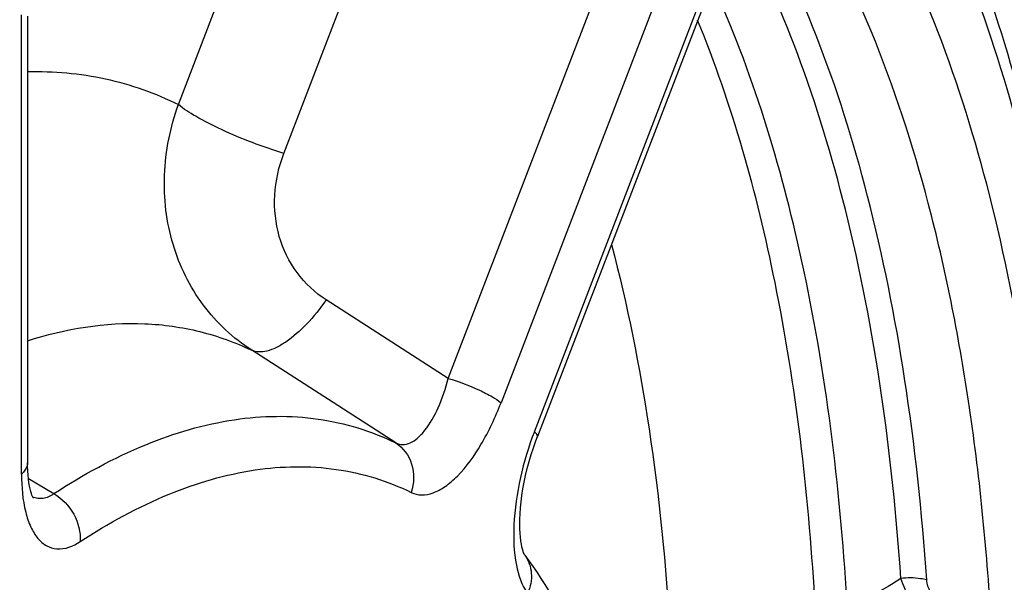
# Model space of a CAD drawing. Extents: x 0 to 594, y 0 to 420.
# Tile 66 of 93: x 529.45 to 536.03, y 208.76 to 212.51. Entities that reach past the tile are written whole.
import ezdxf

# ---------------------------------------------------------------- set-up
doc = ezdxf.new("R2010")
doc.units = 0
doc.header["$LTSCALE"] = 32.67
doc.layers.get('0').update_dxf_attribs({"linetype": 'CONTINUOUS'})

msp = doc.modelspace()

# ---------------------------------------------------------------- linework, layer by layer
at = {"color": 9, "linetype": 'CONTINUOUS'}
for p, q in [((530.5138, 211.9483), (531.3748, 214.1853)), ((531.218, 211.6227), (532.079, 213.8597)), ((532.3151, 210.1214), (533.635, 213.5504)), ((533.9908, 213.3971), (532.6673, 209.9586)), ((532.8902, 209.7655), (534.2137, 213.204)), ((529.4666, 209.483), (529.4666, 212.547)), ((532.3151, 210.1214), (531.5, 210.6447)), ((531.9648, 209.6913), (531.0031, 210.3088)), ((529.5122, 209.454), (529.6831, 209.3523))]:
    msp.add_line(p, q, dxfattribs=at)
at = {"color": 7, "linetype": 'CONTINUOUS'}
for p, q in [((534.2374, 213.1803), (532.9104, 209.7327)), ((529.5068, 212.5379), (529.5068, 209.558)), ((532.826, 208.9418), (532.8263, 208.9413))]:
    msp.add_line(p, q, dxfattribs=at)
for points in [[(532.826, 208.9418), (532.8258, 208.942), (532.8242, 208.945), (532.8216, 208.9503), (532.8184, 208.9582), (532.8147, 208.9687), (532.8108, 208.9819), (532.8068, 208.9978), (532.8031, 209.0163), (532.7996, 209.0376), (532.7967, 209.0614), (532.7944, 209.0879), (532.7929, 209.1169), (532.7923, 209.1484), (532.7928, 209.1824), (532.7944, 209.2188), (532.7972, 209.2574), (532.8014, 209.2979), (532.8069, 209.3402), (532.8138, 209.3838), (532.8221, 209.4286), (532.8318, 209.4741), (532.8428, 209.5201), (532.8552, 209.5664), (532.8688, 209.6126), (532.8836, 209.6585), (532.8995, 209.7038), (532.9104, 209.7327)], [(529.5464, 209.3212), (529.5462, 209.3215), (529.5449, 209.3237), (529.5426, 209.3279), (529.5396, 209.3342), (529.5361, 209.3429), (529.5322, 209.354), (529.528, 209.3677), (529.5238, 209.384), (529.5198, 209.403), (529.516, 209.4246), (529.5127, 209.4489), (529.51, 209.4758), (529.5081, 209.5053), (529.507, 209.5372), (529.5068, 209.558)]]:
    msp.add_lwpolyline(points, dxfattribs=at)
at = {"color": 9, "linetype": 'CONTINUOUS'}
for points, knots in [([(524.0406, 211.5674), (524.3926, 212.1855), (525.1132, 213.3544), (526.2843, 214.947), (527.4898, 216.2938), (528.7095, 217.3715), (529.9248, 218.1617), (531.1203, 218.6483), (532.2793, 218.8137), (533.018, 218.6946), (533.3554, 218.5829)], [0, 0, 0, 0, 0.171336, 0.330396, 0.475567, 0.605895, 0.721344, 0.82317, 0.914382, 1, 1, 1, 1]), ([(535.4313, 213.5951), (535.5909, 213.2937), (535.8774, 212.6326), (536.3263, 211.1191), (536.4937, 209.8868), (536.5539, 209.0305)], [0, 0, 0, 0, 0.216346, 0.455405, 1, 1, 1, 1]), ([(535.939, 208.5025), (535.9098, 208.9934), (535.8168, 209.9308), (535.5551, 211.2517), (535.1811, 212.4066), (534.8402, 213.0931), (534.6495, 213.3969)], [0, 0, 0, 0, 0.28886, 0.5524, 0.789338, 1, 1, 1, 1]), ([(536.3231, 208.7609), (536.2917, 209.2148), (536.1996, 210.0842), (535.9573, 211.3156), (535.6195, 212.4068), (535.3171, 213.0654), (535.1486, 213.3627)], [0, 0, 0, 0, 0.285237, 0.54751, 0.785733, 1, 1, 1, 1]), ([(535.5088, 208.7771), (535.4778, 209.2266), (535.3863, 210.0873), (535.1445, 211.3052), (534.807, 212.3819), (534.5044, 213.0302), (534.3357, 213.3219)], [0, 0, 0, 0, 0.285797, 0.548254, 0.786274, 1, 1, 1, 1]), ([(535.3365, 208.7867), (535.2794, 209.6142), (535.1179, 210.8043), (534.6787, 212.262), (534.3976, 212.8955), (534.2409, 213.1831)], [0, 0, 0, 0, 0.54579, 0.784539, 1, 1, 1, 1]), ([(534.9759, 208.6459), (534.9298, 209.4068), (534.7586, 210.8103), (534.3456, 212.1711), (534.0753, 212.7589)], [0, 0, 0, 0, 0.540905, 1, 1, 1, 1]), ([(534.7607, 208.6621), (534.7188, 209.3661), (534.5663, 210.6745), (534.2108, 211.9484), (533.9798, 212.511)], [0, 0, 0, 0, 0.536949, 1, 1, 1, 1]), ([(529.5068, 212.1677), (529.681, 212.1724), (530.0297, 212.142), (530.3599, 212.025), (530.5138, 211.9483)], [0, 0, 0, 0, 0.503306, 1, 1, 1, 1]), ([(531.0031, 210.3088), (530.8788, 210.3887), (530.6557, 210.598), (530.452, 211.0132), (530.3962, 211.4835), (530.4595, 211.798), (530.5138, 211.9483)], [0, 0, 0, 0, 0.240904, 0.486295, 0.739348, 1, 1, 1, 1]), ([(531.218, 211.6227), (531.0761, 211.6654), (530.8759, 211.7414), (530.6442, 211.8582), (530.549, 211.9178), (530.5138, 211.9483)], [0, 0, 0, 0, 0.570638, 0.82045, 1, 1, 1, 1]), ([(531.5, 210.6447), (531.4253, 210.6926), (531.2916, 210.8178), (531.1714, 211.0667), (531.1423, 211.3474), (531.1838, 211.5339), (531.218, 211.6227)], [0, 0, 0, 0, 0.242463, 0.487623, 0.739763, 1, 1, 1, 1]), ([(533.4043, 211.0155), (533.5115, 210.6104), (533.6831, 209.7466), (533.7696, 208.871), (533.7967, 208.4122)], [0, 0, 0, 0, 0.476896, 1, 1, 1, 1]), ([(531.5, 210.6447), (531.4605, 210.5875), (531.3787, 210.4856), (531.262, 210.3809), (531.1686, 210.3256), (531.0939, 210.2964), (531.0333, 210.2945), (531.0031, 210.3088)], [0, 0, 0, 0, 0.329529, 0.617561, 0.738259, 0.841296, 1, 1, 1, 1]), ([(529.5068, 210.3725), (529.7581, 210.4527), (530.1509, 210.5178), (530.6588, 210.4462), (530.8924, 210.3618), (531.0031, 210.3088)], [0, 0, 0, 0, 0.517124, 0.759307, 1, 1, 1, 1]), ([(531.9648, 209.6913), (531.9791, 209.6843), (532.0125, 209.6763), (532.065, 209.6897), (532.1154, 209.7242), (532.1844, 209.7997), (532.2572, 209.9337), (532.2977, 210.0547), (532.3151, 210.1214)], [0, 0, 0, 0, 0.07852, 0.161296, 0.25869, 0.374972, 0.661098, 1, 1, 1, 1]), ([(532.3151, 210.1214), (532.3861, 210.1), (532.4862, 210.062), (532.602, 210.0036), (532.6496, 209.9738), (532.6673, 209.9586)], [0, 0, 0, 0, 0.570637, 0.820451, 1, 1, 1, 1]), ([(532.0682, 209.3607), (532.0895, 209.3503), (532.1395, 209.3386), (532.2194, 209.3549), (532.3006, 209.4003), (532.4167, 209.5024), (532.549, 209.6893), (532.6303, 209.8624), (532.6673, 209.9586)], [0, 0, 0, 0, 0.077338, 0.161468, 0.260523, 0.377773, 0.663703, 1, 1, 1, 1]), ([(529.6831, 209.3523), (529.877, 209.4788), (530.2624, 209.6901), (530.8653, 209.8693), (531.4451, 209.88), (531.8026, 209.7701), (531.9648, 209.6913)], [0, 0, 0, 0, 0.28828, 0.543399, 0.775569, 1, 1, 1, 1]), ([(532.8902, 209.7655), (532.8139, 209.5671), (532.7425, 209.2661), (532.7547, 208.8969), (532.8047, 208.7423), (532.8446, 208.6883)], [0, 0, 0, 0, 0.576131, 0.818063, 1, 1, 1, 1]), ([(532.9104, 209.7327), (532.9121, 209.7371), (532.9063, 209.7515), (532.8966, 209.7599), (532.8902, 209.7655)], [0, 0, 0, 0, 0.358574, 1, 1, 1, 1]), ([(531.9648, 209.6913), (532.0144, 209.6594), (532.0928, 209.5513), (532.0876, 209.4206), (532.0682, 209.3607)], [0, 0, 0, 0, 0.483773, 1, 1, 1, 1]), ([(529.5068, 209.558), (529.5068, 209.5514), (529.5029, 209.5224), (529.4835, 209.4976), (529.4666, 209.483)], [0, 0, 0, 0, 0.227674, 1, 1, 1, 1]), ([(529.8579, 209.0323), (530.0458, 209.1548), (530.4191, 209.3595), (531.0031, 209.5331), (531.5648, 209.5435), (531.9111, 209.437), (532.0682, 209.3607)], [0, 0, 0, 0, 0.28828, 0.543399, 0.775569, 1, 1, 1, 1]), ([(529.4666, 209.483), (529.4666, 209.3976), (529.4763, 209.2759), (529.5235, 209.1328), (529.5699, 209.0544), (529.6302, 209.001), (529.7324, 208.97), (529.8125, 209.0026), (529.8579, 209.0323)], [0, 0, 0, 0, 0.337081, 0.475101, 0.592185, 0.692558, 0.786002, 1, 1, 1, 1]), ([(529.5408, 209.3315), (529.5623, 209.3223), (529.6145, 209.3158), (529.6613, 209.3376), (529.6831, 209.3523)], [0, 0, 0, 0, 0.470988, 1, 1, 1, 1]), ([(529.6831, 209.3523), (529.7381, 209.3202), (529.8293, 209.2239), (529.8621, 209.0945), (529.8579, 209.0323)], [0, 0, 0, 0, 0.505348, 1, 1, 1, 1]), ([(532.826, 208.9416), (532.8512, 208.9075), (532.8823, 208.8196), (532.8632, 208.7297), (532.8446, 208.6883)], [0, 0, 0, 0, 0.483361, 1, 1, 1, 1]), ([(535.3365, 208.7867), (535.309, 208.7675), (535.2008, 208.6973), (535.0723, 208.6448), (534.9759, 208.6459)], [0, 0, 0, 0, 0.258081, 1, 1, 1, 1]), ([(535.5088, 208.7771), (535.4953, 208.7804), (535.4386, 208.7915), (535.38, 208.7918), (535.3365, 208.7867)], [0, 0, 0, 0, 0.240964, 1, 1, 1, 1]), ([(535.7103, 208.2738), (535.6239, 208.3392), (535.475, 208.4969), (535.3708, 208.6871), (535.3365, 208.7867)], [0, 0, 0, 0, 0.507161, 1, 1, 1, 1]), ([(535.766, 208.5503), (535.7369, 208.5583), (535.6789, 208.5791), (535.598, 208.6258), (535.5321, 208.6906), (535.5108, 208.7491), (535.5088, 208.7771)], [0, 0, 0, 0, 0.249231, 0.508466, 0.768103, 1, 1, 1, 1])]:
    msp.add_open_spline(points, degree=3, knots=knots, dxfattribs=at)
at = {"color": 7, "linetype": 'CONTINUOUS'}
for points, knots in [([(536.5961, 209.0865), (536.5379, 209.9404), (536.329, 211.5154), (535.8286, 213.0351), (535.5017, 213.6845)], [0, 0, 0, 0, 0.540705, 1, 1, 1, 1]), ([(532.826, 208.9416), (533.1262, 208.5354), (533.4519, 207.7825), (533.7017, 206.6884), (533.775, 206.0728), (533.7994, 205.7505)], [0, 0, 0, 0, 0.449652, 0.712228, 1, 1, 1, 1])]:
    msp.add_open_spline(points, degree=3, knots=knots, dxfattribs=at)

doc.saveas('drawing.dxf')
